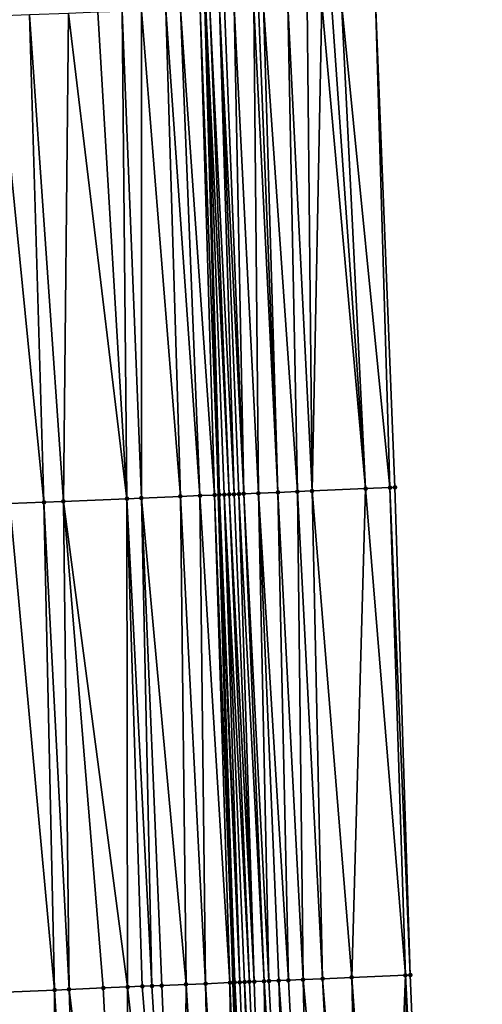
# Model space of a CAD drawing. Header units: feet. Extents: x 2004186 to 2014793, y 836912 to 864902.
# Tile 128 of 256: x 2010502 to 2010521, y 840869 to 840909. Entities that reach past the tile are written whole.
import ezdxf

# ---------------------------------------------------------------- set-up
doc = ezdxf.new("R2010")
doc.units = ezdxf.units.FT
doc.header["$LTSCALE"] = 100
doc.header["$MEASUREMENT"] = 0
for name, color, linetype, lineweight in [('EP_Travel Lane', 5, 'Continuous', 40), ('Road Shots', 4, 'Continuous', 200), ('Road X-Section', 30, 'Continuous', 13)]:
    doc.layers.add(name, color=color, linetype=linetype, lineweight=lineweight)
doc.layers.add('I-77 SB_MM21-27-Surface-Border', color=7, linetype='Continuous')
doc.layers.add('I-77 SB_MM21-27-Surface-TIN', color=7, linetype='Continuous')

msp = doc.modelspace()

# ---------------------------------------------------------------- linework, layer by layer
at = {"layer": 'EP_Travel Lane'}
msp.add_polyline3d([(2010514.248621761, 840770.0944817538, 341.8537248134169), (2010513.440760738, 840790.0728381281, 342.2741756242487), (2010512.759516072, 840810.0581280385, 342.6356686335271), (2010512.078292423, 840830.0428013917, 343.0310662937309), (2010511.397054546, 840850.0278921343, 343.3877137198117), (2010510.715790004, 840870.014219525, 343.7388656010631), (2010510.116580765, 840890.0022473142, 344.1311663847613), (2010509.601938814, 840909.9529684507, 344.4893131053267), (2010509.093621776, 840929.6584966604, 344.8691348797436), (2010508.577932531, 840949.649817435, 345.2315912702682), (2010508.062280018, 840969.640842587, 345.6001214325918), (2010507.681011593, 840989.6337119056, 345.970393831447), (2010507.436648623, 841009.6281005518, 346.3813562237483), (2010507.192284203, 841029.6226079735, 346.7690526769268), (2010506.947924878, 841049.6166984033, 347.1537764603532), (2010506.703551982, 841069.6115058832, 347.521280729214)], dxfattribs=at)
at = {"layer": 'I-77 SB_MM21-27-Surface-Border', "color": 3, "linetype": 'ByBlock', "lineweight": -2}
msp.add_polyline3d([(2010512.128104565, 841069.6901259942, 347.2845300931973), (2010513.002515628, 841049.7047184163, 346.8908977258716), (2010513.676939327, 841029.7170176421, 346.5023647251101), (2010514.151391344, 841009.7258813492, 346.0980640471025), (2010514.625855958, 840989.7338274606, 345.7093222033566), (2010515.100312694, 840969.7423473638, 345.3326745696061), (2010515.57476827, 840949.750951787, 344.9553579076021), (2010515.849250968, 840929.7562078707, 344.6037530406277), (2010516.556798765, 840910.2220829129, 344.2372921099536), (2010517.349802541, 840890.3085077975, 343.8440910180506), (2010517.980756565, 840870.321791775, 343.464139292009), (2010518.811620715, 840850.341393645, 343.0879204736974), (2010519.242744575, 840830.3464368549, 342.7303741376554), (2010519.673888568, 840810.35099594, 342.3565032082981), (2010519.505570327, 840790.3301531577, 342.0147424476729), (2010520.935766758, 840770.3782819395, 341.5722760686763)], dxfattribs=at)
at = {"layer": 'I-77 SB_MM21-27-Surface-TIN', "color": 128, "linetype": 'ByBlock', "lineweight": -2}
for points in [[(2010509.562029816, 840909.9514754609, 344.4879600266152), (2010509.36217395, 840909.9438838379, 344.4874656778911), (2010510.116580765, 840890.0022473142, 344.1311663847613)], [(2010509.562029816, 840909.9514754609, 344.4879600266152), (2010510.116580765, 840890.0022473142, 344.1311663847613), (2010509.601938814, 840909.9529684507, 344.4893131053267)], [(2010509.761890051, 840909.9589522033, 344.4947361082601), (2010509.601938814, 840909.9529684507, 344.4893131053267), (2010510.555905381, 840890.020423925, 344.1360039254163)], [(2010510.156246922, 840890.003897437, 344.131132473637), (2010509.601938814, 840909.9529684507, 344.4893131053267), (2010510.116580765, 840890.0022473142, 344.1311663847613)], [(2010510.555905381, 840890.020423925, 344.1360039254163), (2010509.601938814, 840909.9529684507, 344.4893131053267), (2010510.356078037, 840890.0121153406, 344.1359499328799)], [(2010510.356078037, 840890.0121153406, 344.1359499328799), (2010509.601938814, 840909.9529684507, 344.4893131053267), (2010510.156246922, 840890.003897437, 344.131132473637)], [(2010510.161602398, 840909.9741193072, 344.4966074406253), (2010509.761890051, 840909.9589522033, 344.4947361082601), (2010510.75572991, 840890.0288002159, 344.132501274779)], [(2010509.761890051, 840909.9589522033, 344.4947361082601), (2010510.555905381, 840890.020423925, 344.1360039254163), (2010510.75572991, 840890.0288002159, 344.132501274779)], [(2010510.361456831, 840909.9817486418, 344.4950396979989), (2010510.161602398, 840909.9741193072, 344.4966074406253), (2010511.155368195, 840890.0458118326, 344.1118888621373)], [(2010510.161602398, 840909.9741193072, 344.4966074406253), (2010510.95555055, 840890.0372700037, 344.1240872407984), (2010511.155368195, 840890.0458118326, 344.1118888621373)], [(2010510.161602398, 840909.9741193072, 344.4966074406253), (2010510.75572991, 840890.0288002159, 344.132501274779), (2010510.95555055, 840890.0372700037, 344.1240872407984)], [(2010510.76115524, 840909.9972822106, 344.47687255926), (2010510.361456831, 840909.9817486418, 344.4950396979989), (2010511.155368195, 840890.0458118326, 344.1118888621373)], [(2010511.560558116, 840910.0281900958, 344.4492462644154), (2010510.76115524, 840909.9972822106, 344.47687255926), (2010511.754829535, 840890.0712351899, 344.0859116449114)], [(2010510.76115524, 840909.9972822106, 344.47687255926), (2010511.155368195, 840890.0458118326, 344.1118888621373), (2010511.754829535, 840890.0712351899, 344.0859116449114)], [(2010511.76040798, 840910.0359395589, 344.4411098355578), (2010511.560558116, 840910.0281900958, 344.4492462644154), (2010512.554120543, 840890.1049112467, 344.0629240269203)], [(2010511.560558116, 840910.0281900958, 344.4492462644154), (2010511.754829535, 840890.0712351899, 344.0859116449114), (2010512.554120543, 840890.1049112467, 344.0629240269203)], [(2010511.960262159, 840910.0435755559, 344.4391777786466), (2010511.76040798, 840910.0359395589, 344.4411098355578), (2010512.554120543, 840890.1049112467, 344.0629240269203)], [(2010512.959510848, 840910.0823393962, 344.3975920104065), (2010511.960262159, 840910.0435755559, 344.4391777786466), (2010513.353401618, 840890.1388261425, 344.0273901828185)], [(2010511.960262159, 840910.0435755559, 344.4391777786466), (2010512.554120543, 840890.1049112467, 344.0629240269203), (2010513.353401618, 840890.1388261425, 344.0273901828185)], [(2010513.75890551, 840910.1134632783, 344.3581549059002), (2010512.959510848, 840910.0823393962, 344.3975920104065), (2010513.952858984, 840890.1643450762, 343.9963923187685)], [(2010512.959510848, 840910.0823393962, 344.3975920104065), (2010513.353401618, 840890.1388261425, 344.0273901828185), (2010513.952858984, 840890.1643450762, 343.9963923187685)], [(2010514.358453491, 840910.1367540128, 344.3314301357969), (2010513.75890551, 840910.1134632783, 344.3581549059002), (2010513.952858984, 840890.1643450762, 343.9963923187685)], [(2010514.358453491, 840910.1367540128, 344.3314301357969), (2010513.952858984, 840890.1643450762, 343.9963923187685), (2010516.150882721, 840890.257592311, 343.8996580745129)], [(2010514.758154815, 840910.1522109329, 344.3174541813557), (2010514.358453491, 840910.1367540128, 344.3314301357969), (2010516.150882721, 840890.257592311, 343.8996580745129)], [(2010515.157852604, 840910.167760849, 344.2983931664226), (2010514.758154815, 840910.1522109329, 344.3174541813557), (2010516.150882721, 840890.257592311, 343.8996580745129)], [(2010515.157852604, 840910.167760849, 344.2983931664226), (2010517.14998161, 840890.3000450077, 343.8521374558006), (2010516.556798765, 840910.2220829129, 344.2372921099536)], [(2010515.157852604, 840910.167760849, 344.2983931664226), (2010516.150882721, 840890.257592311, 343.8996580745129), (2010517.14998161, 840890.3000450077, 343.8521374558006)], [(2010516.556798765, 840910.2220829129, 344.2372921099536), (2010517.14998161, 840890.3000450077, 343.8521374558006), (2010517.349802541, 840890.3085077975, 343.8440910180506)], [(2010502.36733376, 840909.6751496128, 344.6357045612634), (2010500.968360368, 840909.6215435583, 344.6576538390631), (2010502.962587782, 840889.701776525, 344.287402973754)], [(2010500.968360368, 840909.6215435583, 344.6576538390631), (2010501.563810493, 840889.6432769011, 344.3048607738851), (2010502.962587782, 840889.701776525, 344.287402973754)], [(2010503.966161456, 840909.7363883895, 344.6120023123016), (2010502.36733376, 840909.6751496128, 344.6357045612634), (2010503.761885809, 840889.7352837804, 344.2732825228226)], [(2010502.36733376, 840909.6751496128, 344.6357045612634), (2010502.962587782, 840889.701776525, 344.287402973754), (2010503.761885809, 840889.7352837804, 344.2732825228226)], [(2010503.966161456, 840909.7363883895, 344.6120023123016), (2010503.761885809, 840889.7352837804, 344.2732825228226), (2010506.359597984, 840889.8443365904, 344.2192893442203)], [(2010505.165278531, 840909.7824146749, 344.5889105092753), (2010503.966161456, 840909.7363883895, 344.6120023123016), (2010506.359597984, 840889.8443365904, 344.2192893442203)], [(2010506.164540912, 840909.8208185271, 344.5670090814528), (2010505.165278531, 840909.7824146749, 344.5889105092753), (2010506.359597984, 840889.8443365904, 344.2192893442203)], [(2010506.96395323, 840909.8514781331, 344.5529588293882), (2010506.164540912, 840909.8208185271, 344.5670090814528), (2010506.959068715, 840889.8695341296, 344.2051743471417)], [(2010506.164540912, 840909.8208185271, 344.5670090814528), (2010506.359597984, 840889.8443365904, 344.2192893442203), (2010506.959068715, 840889.8695341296, 344.2051743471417)], [(2010506.96395323, 840909.8514781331, 344.5529588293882), (2010506.959068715, 840889.8695341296, 344.2051743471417), (2010508.557661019, 840889.9366388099, 344.172196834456)], [(2010507.963213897, 840909.889927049, 344.5285932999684), (2010506.96395323, 840909.8514781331, 344.5529588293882), (2010508.557661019, 840889.9366388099, 344.172196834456)], [(2010508.562772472, 840909.9129391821, 344.5171026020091), (2010507.963213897, 840909.889927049, 344.5285932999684), (2010509.356953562, 840889.9702779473, 344.1511486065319)], [(2010507.963213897, 840909.889927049, 344.5285932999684), (2010508.557661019, 840889.9366388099, 344.172196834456), (2010509.356953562, 840889.9702779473, 344.1511486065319)], [(2010509.36217395, 840909.9438838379, 344.4874656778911), (2010508.562772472, 840909.9129391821, 344.5171026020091), (2010509.956419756, 840889.9955845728, 344.1313033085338)], [(2010508.562772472, 840909.9129391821, 344.5171026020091), (2010509.356953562, 840889.9702779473, 344.1511486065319), (2010509.956419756, 840889.9955845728, 344.1313033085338)], [(2010509.36217395, 840909.9438838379, 344.4874656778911), (2010509.956419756, 840889.9955845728, 344.1313033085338), (2010510.116580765, 840890.0022473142, 344.1311663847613)], [(2010515.582913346, 840870.2200468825, 343.5663204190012), (2010516.150882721, 840890.257592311, 343.8996580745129), (2010513.952858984, 840890.1643450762, 343.9963923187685)], [(2010517.780935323, 840870.3133364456, 343.471475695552), (2010516.150882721, 840890.257592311, 343.8996580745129), (2010515.582913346, 840870.2200468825, 343.5663204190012)], [(2010517.780935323, 840870.3133364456, 343.471475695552), (2010517.14998161, 840890.3000450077, 343.8521374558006), (2010516.150882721, 840890.257592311, 343.8996580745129)], [(2010517.14998161, 840890.3000450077, 343.8521374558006), (2010517.980756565, 840870.321791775, 343.464139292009), (2010517.349802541, 840890.3085077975, 343.8440910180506)], [(2010517.780935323, 840870.3133364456, 343.471475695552), (2010517.980756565, 840870.321791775, 343.464139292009), (2010517.14998161, 840890.3000450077, 343.8521374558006)], [(2010506.391080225, 840869.8324483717, 343.8359965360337), (2010506.359597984, 840889.8443365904, 344.2192893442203), (2010503.761885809, 840889.7352837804, 344.2732825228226)], [(2010507.390199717, 840869.8744055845, 343.8153968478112), (2010506.959068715, 840889.8695341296, 344.2051743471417), (2010506.359597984, 840889.8443365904, 344.2192893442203)], [(2010507.390199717, 840869.8744055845, 343.8153968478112), (2010506.359597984, 840889.8443365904, 344.2192893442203), (2010506.990553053, 840869.8575954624, 343.8250080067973)], [(2010506.990553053, 840869.8575954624, 343.8250080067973), (2010506.359597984, 840889.8443365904, 344.2192893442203), (2010506.391080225, 840869.8324483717, 343.8359965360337)], [(2010508.78897232, 840869.9330179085, 343.7929902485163), (2010508.557661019, 840889.9366388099, 344.172196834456), (2010506.959068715, 840889.8695341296, 344.2051743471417)], [(2010508.78897232, 840869.9330179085, 343.7929902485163), (2010506.959068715, 840889.8695341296, 344.2051743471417), (2010507.789850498, 840869.8911167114, 343.8107697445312)], [(2010507.789850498, 840869.8911167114, 343.8107697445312), (2010506.959068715, 840889.8695341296, 344.2051743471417), (2010507.390199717, 840869.8744055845, 343.8153968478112)], [(2010509.588264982, 840869.9666541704, 343.7729615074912), (2010509.356953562, 840889.9702779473, 344.1511486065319), (2010508.557661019, 840889.9366388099, 344.172196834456)], [(2010509.588264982, 840869.9666541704, 343.7729615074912), (2010508.557661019, 840889.9366388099, 344.172196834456), (2010508.78897232, 840869.9330179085, 343.7929902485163)], [(2010510.58737418, 840870.0088589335, 343.7398985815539), (2010509.956419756, 840889.9955845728, 344.1313033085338), (2010509.356953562, 840889.9702779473, 344.1511486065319)], [(2010510.58737418, 840870.0088589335, 343.7398985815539), (2010509.356953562, 840889.9702779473, 344.1511486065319), (2010509.588264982, 840869.9666541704, 343.7729615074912)], [(2010509.956419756, 840889.9955845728, 344.1313033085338), (2010510.715790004, 840870.014219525, 343.7388656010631), (2010510.116580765, 840890.0022473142, 344.1311663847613)], [(2010510.58737418, 840870.0088589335, 343.7398985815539), (2010510.715790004, 840870.014219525, 343.7388656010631), (2010509.956419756, 840889.9955845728, 344.1313033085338)], [(2010510.987029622, 840870.0254579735, 343.7409146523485), (2010510.156246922, 840890.003897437, 344.131132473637), (2010510.116580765, 840890.0022473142, 344.1311663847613)], [(2010510.787200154, 840870.0172004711, 343.7382911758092), (2010510.116580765, 840890.0022473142, 344.1311663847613), (2010510.715790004, 840870.014219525, 343.7388656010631)], [(2010510.987029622, 840870.0254579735, 343.7409146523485), (2010510.116580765, 840890.0022473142, 344.1311663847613), (2010510.787200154, 840870.0172004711, 343.7382911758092)], [(2010510.987029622, 840870.0254579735, 343.7409146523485), (2010510.356078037, 840890.0121153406, 344.1359499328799), (2010510.156246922, 840890.003897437, 344.131132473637)], [(2010511.386680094, 840870.0421765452, 343.7359127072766), (2010510.555905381, 840890.020423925, 344.1360039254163), (2010510.356078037, 840890.0121153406, 344.1359499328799)], [(2010511.386680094, 840870.0421765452, 343.7359127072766), (2010510.356078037, 840890.0121153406, 344.1359499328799), (2010511.186856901, 840870.0337681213, 343.7408875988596)], [(2010511.186856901, 840870.0337681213, 343.7408875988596), (2010510.356078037, 840890.0121153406, 344.1359499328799), (2010510.987029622, 840870.0254579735, 343.7409146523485)], [(2010511.586501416, 840870.0506299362, 343.7286739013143), (2010510.75572991, 840890.0288002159, 344.132501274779), (2010510.555905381, 840890.020423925, 344.1360039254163)], [(2010511.586501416, 840870.0506299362, 343.7286739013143), (2010510.555905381, 840890.020423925, 344.1360039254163), (2010511.386680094, 840870.0421765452, 343.7359127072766)], [(2010511.586501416, 840870.0506299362, 343.7286739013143), (2010510.95555055, 840890.0372700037, 344.1240872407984), (2010510.75572991, 840890.0288002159, 344.132501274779)], [(2010511.986140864, 840870.0676135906, 343.7103260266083), (2010511.155368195, 840890.0458118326, 344.1118888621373), (2010510.95555055, 840890.0372700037, 344.1240872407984)], [(2010511.986140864, 840870.0676135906, 343.7103260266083), (2010510.95555055, 840890.0372700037, 344.1240872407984), (2010511.586501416, 840870.0506299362, 343.7286739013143)], [(2010512.185962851, 840870.0760509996, 343.703891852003), (2010511.754829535, 840890.0712351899, 344.0859116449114), (2010511.155368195, 840890.0458118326, 344.1118888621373)], [(2010512.185962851, 840870.0760509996, 343.703891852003), (2010511.155368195, 840890.0458118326, 344.1118888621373), (2010511.986140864, 840870.0676135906, 343.7103260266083)], [(2010512.985251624, 840870.1097807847, 343.6791545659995), (2010512.554120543, 840890.1049112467, 344.0629240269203), (2010511.754829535, 840890.0712351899, 344.0859116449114)], [(2010512.985251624, 840870.1097807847, 343.6791545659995), (2010511.754829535, 840890.0712351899, 344.0859116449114), (2010512.58560979, 840870.0928545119, 343.6946134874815)], [(2010512.58560979, 840870.0928545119, 343.6946134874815), (2010511.754829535, 840890.0712351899, 344.0859116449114), (2010512.185962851, 840870.0760509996, 343.703891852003)], [(2010513.584712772, 840870.1352087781, 343.6540236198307), (2010513.353401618, 840890.1388261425, 344.0273901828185), (2010512.554120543, 840890.1049112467, 344.0629240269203)], [(2010513.584712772, 840870.1352087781, 343.6540236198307), (2010512.554120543, 840890.1049112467, 344.0629240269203), (2010512.985251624, 840870.1097807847, 343.6791545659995)], [(2010514.383989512, 840870.1692279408, 343.6147172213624), (2010513.952858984, 840890.1643450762, 343.9963923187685), (2010513.353401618, 840890.1388261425, 344.0273901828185)], [(2010514.383989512, 840870.1692279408, 343.6147172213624), (2010513.353401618, 840890.1388261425, 344.0273901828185), (2010513.584712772, 840870.1352087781, 343.6540236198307)], [(2010515.582913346, 840870.2200468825, 343.5663204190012), (2010513.952858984, 840890.1643450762, 343.9963923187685), (2010514.383989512, 840870.1692279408, 343.6147172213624)], [(2010503.39371949, 840869.7066310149, 343.895062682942), (2010501.563810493, 840889.6432769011, 344.3048607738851), (2010501.395473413, 840869.622887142, 343.9276753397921)], [(2010503.39371949, 840869.7066310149, 343.895062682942), (2010502.962587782, 840889.701776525, 344.287402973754), (2010501.563810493, 840889.6432769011, 344.3048607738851)], [(2010503.993194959, 840869.7317146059, 343.8872711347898), (2010503.761885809, 840889.7352837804, 344.2732825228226), (2010502.962587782, 840889.701776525, 344.287402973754)], [(2010503.993194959, 840869.7317146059, 343.8872711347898), (2010502.962587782, 840889.701776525, 344.287402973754), (2010503.39371949, 840869.7066310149, 343.895062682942)], [(2010506.391080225, 840869.8324483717, 343.8359965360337), (2010503.761885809, 840889.7352837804, 344.2732825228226), (2010505.391963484, 840869.7904249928, 343.8599274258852)], [(2010505.391963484, 840869.7904249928, 343.8599274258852), (2010503.761885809, 840889.7352837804, 344.2732825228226), (2010503.993194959, 840869.7317146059, 343.8872711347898)], [(2010510.58737418, 840870.0088589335, 343.7398985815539), (2010509.588264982, 840869.9666541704, 343.7729615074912), (2010510.818752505, 840850.0036262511, 343.4003320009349)], [(2010510.58737418, 840870.0088589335, 343.7398985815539), (2010511.397054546, 840850.0278921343, 343.3877137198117), (2010510.715790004, 840870.014219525, 343.7388656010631)], [(2010510.58737418, 840870.0088589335, 343.7398985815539), (2010511.218399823, 840850.0204206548, 343.3901649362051), (2010511.397054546, 840850.0278921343, 343.3877137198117)], [(2010510.58737418, 840870.0088589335, 343.7398985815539), (2010510.818752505, 840850.0036262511, 343.4003320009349), (2010511.218399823, 840850.0204206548, 343.3901649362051)], [(2010510.787200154, 840870.0172004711, 343.7382911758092), (2010510.715790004, 840870.014219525, 343.7388656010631), (2010511.397054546, 840850.0278921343, 343.3877137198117)], [(2010510.987029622, 840870.0254579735, 343.7409146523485), (2010510.787200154, 840870.0172004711, 343.7382911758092), (2010511.817875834, 840850.0454912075, 343.3819398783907)], [(2010510.787200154, 840870.0172004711, 343.7382911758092), (2010511.397054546, 840850.0278921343, 343.3877137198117), (2010511.817875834, 840850.0454912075, 343.3819398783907)], [(2010511.186856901, 840870.0337681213, 343.7408875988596), (2010510.987029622, 840870.0254579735, 343.7409146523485), (2010511.817875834, 840850.0454912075, 343.3819398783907)], [(2010511.386680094, 840870.0421765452, 343.7359127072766), (2010511.186856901, 840870.0337681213, 343.7408875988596), (2010512.21751936, 840850.062376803, 343.3664803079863)], [(2010511.186856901, 840870.0337681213, 343.7408875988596), (2010511.817875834, 840850.0454912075, 343.3819398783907), (2010512.21751936, 840850.062376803, 343.3664803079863)], [(2010511.586501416, 840870.0506299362, 343.7286739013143), (2010511.386680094, 840870.0421765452, 343.7359127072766), (2010512.21751936, 840850.062376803, 343.3664803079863)], [(2010511.986140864, 840870.0676135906, 343.7103260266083), (2010511.586501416, 840870.0506299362, 343.7286739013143), (2010512.21751936, 840850.062376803, 343.3664803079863)], [(2010512.185962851, 840870.0760509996, 343.703891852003), (2010511.986140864, 840870.0676135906, 343.7103260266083), (2010513.216624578, 840850.1046772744, 343.3228121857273)], [(2010511.986140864, 840870.0676135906, 343.7103260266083), (2010512.21751936, 840850.062376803, 343.3664803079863), (2010513.216624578, 840850.1046772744, 343.3228121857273)], [(2010512.58560979, 840870.0928545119, 343.6946134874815), (2010512.185962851, 840870.0760509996, 343.703891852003), (2010513.216624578, 840850.1046772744, 343.3228121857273)], [(2010512.985251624, 840870.1097807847, 343.6791545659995), (2010512.58560979, 840870.0928545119, 343.6946134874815), (2010514.015910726, 840850.1384701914, 343.2906321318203)], [(2010512.58560979, 840870.0928545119, 343.6946134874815), (2010513.216624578, 840850.1046772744, 343.3228121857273), (2010514.015910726, 840850.1384701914, 343.2906321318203)], [(2010513.584712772, 840870.1352087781, 343.6540236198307), (2010512.985251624, 840870.1097807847, 343.6791545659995), (2010514.015910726, 840850.1384701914, 343.2906321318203)], [(2010514.383989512, 840870.1692279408, 343.6147172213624), (2010513.584712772, 840870.1352087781, 343.6540236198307), (2010515.414658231, 840850.1976860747, 343.2297739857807)], [(2010513.584712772, 840870.1352087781, 343.6540236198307), (2010514.015910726, 840850.1384701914, 343.2906321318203), (2010515.414658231, 840850.1976860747, 343.2297739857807)], [(2010515.582913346, 840870.2200468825, 343.5663204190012), (2010514.383989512, 840870.1692279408, 343.6147172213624), (2010516.014123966, 840850.2230037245, 343.2072081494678)], [(2010514.383989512, 840870.1692279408, 343.6147172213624), (2010515.414658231, 840850.1976860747, 343.2297739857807), (2010516.014123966, 840850.2230037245, 343.2072081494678)], [(2010517.780935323, 840870.3133364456, 343.471475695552), (2010515.582913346, 840870.2200468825, 343.5663204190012), (2010517.013229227, 840850.265303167, 343.163599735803)], [(2010515.582913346, 840870.2200468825, 343.5663204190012), (2010516.014123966, 840850.2230037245, 343.2072081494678), (2010517.013229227, 840850.265303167, 343.163599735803)], [(2010517.780935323, 840870.3133364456, 343.471475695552), (2010517.013229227, 840850.265303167, 343.163599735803), (2010518.212155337, 840850.316067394, 343.1109854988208)], [(2010517.780935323, 840870.3133364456, 343.471475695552), (2010518.811620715, 840850.341393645, 343.0879204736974), (2010517.980756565, 840870.321791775, 343.464139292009)], [(2010517.780935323, 840870.3133364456, 343.471475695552), (2010518.212155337, 840850.316067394, 343.1109854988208), (2010518.811620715, 840850.341393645, 343.0879204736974)], [(2010501.395473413, 840869.622887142, 343.9276753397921), (2010501.027342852, 840849.593374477, 343.5791356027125), (2010503.425241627, 840849.6937833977, 343.5388815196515)], [(2010503.39371949, 840869.7066310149, 343.895062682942), (2010501.395473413, 840869.622887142, 343.9276753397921), (2010503.425241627, 840849.6937833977, 343.5388815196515)], [(2010503.993194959, 840869.7317146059, 343.8872711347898), (2010503.39371949, 840869.7066310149, 343.895062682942), (2010504.624191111, 840849.7439855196, 343.518890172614)], [(2010503.39371949, 840869.7066310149, 343.895062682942), (2010503.425241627, 840849.6937833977, 343.5388815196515), (2010504.624191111, 840849.7439855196, 343.518890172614)], [(2010505.391963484, 840869.7904249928, 343.8599274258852), (2010503.993194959, 840869.7317146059, 343.8872711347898), (2010506.422610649, 840849.8194014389, 343.4823602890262)], [(2010503.993194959, 840869.7317146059, 343.8872711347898), (2010504.624191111, 840849.7439855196, 343.518890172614), (2010506.422610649, 840849.8194014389, 343.4823602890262)], [(2010506.391080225, 840869.8324483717, 343.8359965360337), (2010505.391963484, 840869.7904249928, 343.8599274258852), (2010506.422610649, 840849.8194014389, 343.4823602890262)], [(2010506.990553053, 840869.8575954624, 343.8250080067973), (2010506.391080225, 840869.8324483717, 343.8359965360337), (2010508.620680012, 840849.9115514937, 343.4391611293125)], [(2010506.391080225, 840869.8324483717, 343.8359965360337), (2010506.422610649, 840849.8194014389, 343.4823602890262), (2010508.620680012, 840849.9115514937, 343.4391611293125)], [(2010507.390199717, 840869.8744055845, 343.8153968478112), (2010506.990553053, 840869.8575954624, 343.8250080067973), (2010508.620680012, 840849.9115514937, 343.4391611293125)], [(2010507.789850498, 840869.8911167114, 343.8107697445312), (2010507.390199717, 840869.8744055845, 343.8153968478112), (2010508.620680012, 840849.9115514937, 343.4391611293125)], [(2010508.78897232, 840869.9330179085, 343.7929902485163), (2010507.789850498, 840869.8911167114, 343.8107697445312), (2010508.620680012, 840849.9115514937, 343.4391611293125)], [(2010508.78897232, 840869.9330179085, 343.7929902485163), (2010508.620680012, 840849.9115514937, 343.4391611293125), (2010510.01945263, 840849.9701634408, 343.4133536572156)], [(2010509.588264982, 840869.9666541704, 343.7729615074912), (2010508.78897232, 840869.9330179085, 343.7929902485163), (2010510.01945263, 840849.9701634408, 343.4133536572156)], [(2010509.588264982, 840869.9666541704, 343.7729615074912), (2010510.01945263, 840849.9701634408, 343.4133536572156), (2010510.818752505, 840850.0036262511, 343.4003320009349)]]:
    msp.add_3dface(points, dxfattribs=at)
at = {"layer": 'Road Shots', "lineweight": 100}
for p in [(2010516.150882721, 840890.257592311, 343.8996580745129), (2010517.14998161, 840890.3000450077, 343.8521374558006), (2010517.349802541, 840890.3085077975, 343.8440910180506), (2010506.359597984, 840889.8443365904, 344.2192893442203), (2010506.959068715, 840889.8695341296, 344.2051743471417), (2010508.557661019, 840889.9366388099, 344.172196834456), (2010509.356953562, 840889.9702779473, 344.1511486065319), (2010509.956419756, 840889.9955845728, 344.1313033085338), (2010510.156246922, 840890.003897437, 344.131132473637), (2010510.356078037, 840890.0121153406, 344.1359499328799), (2010510.555905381, 840890.020423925, 344.1360039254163), (2010510.75572991, 840890.0288002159, 344.132501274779), (2010510.95555055, 840890.0372700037, 344.1240872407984), (2010511.155368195, 840890.0458118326, 344.1118888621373), (2010511.754829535, 840890.0712351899, 344.0859116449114), (2010512.554120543, 840890.1049112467, 344.0629240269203), (2010513.353401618, 840890.1388261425, 344.0273901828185), (2010513.952858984, 840890.1643450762, 343.9963923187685), (2010502.962587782, 840889.701776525, 344.287402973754), (2010503.761885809, 840889.7352837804, 344.2732825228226), (2010510.58737418, 840870.0088589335, 343.7398985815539), (2010510.787200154, 840870.0172004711, 343.7382911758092), (2010510.987029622, 840870.0254579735, 343.7409146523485), (2010511.186856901, 840870.0337681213, 343.7408875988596), (2010511.386680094, 840870.0421765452, 343.7359127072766), (2010511.586501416, 840870.0506299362, 343.7286739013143), (2010511.986140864, 840870.0676135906, 343.7103260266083), (2010512.185962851, 840870.0760509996, 343.703891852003), (2010512.58560979, 840870.0928545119, 343.6946134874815), (2010512.985251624, 840870.1097807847, 343.6791545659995), (2010513.584712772, 840870.1352087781, 343.6540236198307), (2010514.383989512, 840870.1692279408, 343.6147172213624), (2010515.582913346, 840870.2200468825, 343.5663204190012), (2010517.780935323, 840870.3133364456, 343.471475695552), (2010517.980756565, 840870.321791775, 343.464139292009), (2010503.39371949, 840869.7066310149, 343.895062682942), (2010503.993194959, 840869.7317146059, 343.8872711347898), (2010505.391963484, 840869.7904249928, 343.8599274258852), (2010506.391080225, 840869.8324483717, 343.8359965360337), (2010506.990553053, 840869.8575954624, 343.8250080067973), (2010507.390199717, 840869.8744055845, 343.8153968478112), (2010507.789850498, 840869.8911167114, 343.8107697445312), (2010508.78897232, 840869.9330179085, 343.7929902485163), (2010509.588264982, 840869.9666541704, 343.7729615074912)]:
    msp.add_point(p, dxfattribs=at)
at = {"layer": 'Road X-Section', "extrusion": (-0.03799695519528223, 0.9991103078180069, 0.01829820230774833), "elevation": 763774.8622281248, "flags": 128}
msp.add_lwpolyline([(-2040973.564288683, -13632.90066081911), (-2040975.164288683, -13632.91558495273), (-2040975.364288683, -13632.91907577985), (-2040975.764288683, -13632.9221487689), (-2040976.164288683, -13632.92973452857), (-2040976.764288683, -13632.93565261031), (-2040977.164288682, -13632.94128979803), (-2040977.364288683, -13632.94051915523), (-2040977.564288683, -13632.94341412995), (-2040977.764288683, -13632.95028514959), (-2040977.964288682, -13632.96029316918), (-2040978.164288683, -13632.9673559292), (-2040978.364288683, -13632.96186713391), (-2040978.564288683, -13632.95434785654), (-2040979.164288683, -13632.94937612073), (-2040979.364288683, -13632.94626501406), (-2040979.564288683, -13632.94683765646), (-2040980.364288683, -13632.96050713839), (-2040981.164288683, -13632.96836874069), (-2040982.764288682, -13632.99533797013), (-2040983.364288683, -13633.00188468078), (-2040984.564288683, -13633.01992682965), (-2040985.164288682, -13633.03077733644), (-2040985.764288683, -13633.03528416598), (-2040988.764288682, -13633.06046025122), (-2040989.164288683, -13633.06237745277), (-2040990.164288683, -13633.0616144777), (-2040990.564288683, -13633.0692065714), (-2040990.964288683, -13633.07350496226), (-2040991.364288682, -13633.075743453), (-2040991.964288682, -13633.08245422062), (-2040992.764288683, -13633.10005975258), (-2040993.764288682, -13633.12326971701), (-2040994.964288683, -13633.14049612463), (-2040996.564288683, -13633.1698578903), (-2040997.564288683, -13633.18948464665), (-2040998.964288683, -13633.21365986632), (-2041000.764288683, -13633.24155652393), (-2041002.164288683, -13633.26359892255), (-2041002.364288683, -13633.27000964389), (-2041002.964288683, -13633.27560665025), (-2041003.164288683, -13633.28067117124), (-2041003.764288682, -13633.29098619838), (-2041004.364288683, -13633.3054335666), (-2041005.964288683, -13633.33186863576), (-2041007.364288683, -13633.35382158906), (-2041008.964288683, -13633.37752780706), (-2041010.164288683, -13633.40062347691), (-2041011.164288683, -13633.42252857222), (-2041011.964288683, -13633.43658117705), (-2041012.964288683, -13633.46095078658), (-2041013.564288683, -13633.4724434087), (-2041014.364288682, -13633.50208529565), (-2041014.564288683, -13633.50159086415), (-2041014.764288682, -13633.49481364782), (-2041015.164288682, -13633.49294200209), (-2041015.364288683, -13633.49451000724), (-2041015.764288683, -13633.51268018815), (-2041016.564288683, -13633.54031110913), (-2041016.764288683, -13633.54844890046), (-2041016.964288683, -13633.5503812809), (-2041017.964288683, -13633.59197401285), (-2041018.764288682, -13633.63141772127), (-2041019.364288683, -13633.65814696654), (-2041019.764288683, -13633.67212526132), (-2041020.164288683, -13633.6911894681), (-2041021.564288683, -13633.75230075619)], dxfattribs=at)
at = {"layer": 'Road X-Section', "extrusion": (-0.04154052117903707, 0.9989552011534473, 0.01904970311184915), "elevation": 756500.3588609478, "flags": 128}
msp.add_lwpolyline([(-2043670.84265633, -14068.93743780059), (-2043671.64265633, -14068.94624779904), (-2043672.242656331, -14068.94775307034), (-2043672.44265633, -14068.95059994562), (-2043672.842656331, -14068.96056294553), (-2043673.04265633, -14068.9626951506), (-2043673.64265633, -14068.96284891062), (-2043674.242656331, -14068.96855439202), (-2043674.44265633, -14068.97298581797), (-2043674.842656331, -14068.98974935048), (-2043675.04265633, -14068.99195140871), (-2043675.242656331, -14068.98844295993), (-2043675.44265633, -14068.98289457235), (-2043675.64265633, -14068.98021743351), (-2043676.44265633, -14068.98248792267), (-2043677.64265633, -14068.99910779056), (-2043678.24265633, -14069.00553865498), (-2043679.24265633, -14069.02423210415), (-2043681.84265633, -14069.05771210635), (-2043682.442656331, -14069.06673794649), (-2043683.84265633, -14069.07683164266), (-2043684.44265633, -14069.0847109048), (-2043685.04265633, -14069.0859359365), (-2043686.042656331, -14069.09415851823), (-2043686.642656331, -14069.10331952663), (-2043687.242656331, -14069.1201927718), (-2043687.44265633, -14069.12311083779), (-2043687.64265633, -14069.12269142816), (-2043688.44265633, -14069.12891740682), (-2043688.842656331, -14069.13024854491), (-2043689.44265633, -14069.13878298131), (-2043690.04265633, -14069.14956698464), (-2043690.84265633, -14069.16042486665), (-2043692.04265633, -14069.1864060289), (-2043692.84265633, -14069.19538126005), (-2043693.64265633, -14069.20566707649), (-2043695.042656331, -14069.23008677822), (-2043696.242656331, -14069.2461836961), (-2043697.24265633, -14069.26253853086), (-2043698.84265633, -14069.27592493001), (-2043699.04265633, -14069.27953244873), (-2043699.242656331, -14069.27971603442), (-2043699.642656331, -14069.28652082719), (-2043700.24265633, -14069.3003982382), (-2043701.64265633, -14069.33374502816), (-2043702.84265633, -14069.3554337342), (-2043704.242656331, -14069.37289470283), (-2043705.04265633, -14069.38701771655), (-2043707.64265633, -14069.44102069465), (-2043708.242656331, -14069.45513825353), (-2043709.842656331, -14069.48812175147), (-2043710.642656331, -14069.50917379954), (-2043711.24265633, -14069.52902269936), (-2043711.442656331, -14069.52919356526), (-2043711.64265633, -14069.52437523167), (-2043711.842656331, -14069.52432122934), (-2043712.04265633, -14069.52782451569), (-2043712.24265633, -14069.53624007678), (-2043712.44265633, -14069.54844066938), (-2043713.04265633, -14069.57442260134), (-2043713.842656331, -14069.59741439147), (-2043714.64265633, -14069.63295468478), (-2043715.24265633, -14069.66395817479), (-2043717.44265633, -14069.76070997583), (-2043718.442656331, -14069.80823921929), (-2043718.64265633, -14069.81628711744)], dxfattribs=at)
at = {"layer": 'Road X-Section', "extrusion": (-0.04153984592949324, 0.9989391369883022, 0.01987565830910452), "elevation": 756468.4929865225, "flags": 128}
msp.add_lwpolyline([(-2043670.837183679, -14693.86599116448), (-2043671.437183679, -14693.87299827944), (-2043672.037183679, -14693.87644526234), (-2043672.237183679, -14693.8790027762), (-2043672.837183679, -14693.8920541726), (-2043673.837183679, -14693.90206493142), (-2043674.03718368, -14693.90615724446), (-2043674.237183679, -14693.91396268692), (-2043674.637183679, -14693.93270136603), (-2043674.837183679, -14693.9349519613), (-2043675.237183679, -14693.9291611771), (-2043675.83718368, -14693.91981289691), (-2043676.237183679, -14693.9166585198), (-2043676.637183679, -14693.92160776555), (-2043677.637183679, -14693.93953236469), (-2043678.43718368, -14693.94887778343), (-2043679.637183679, -14693.97048500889), (-2043680.43718368, -14693.98021654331), (-2043682.037183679, -14694.00665907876), (-2043684.037183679, -14694.0250755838), (-2043684.837183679, -14694.03163901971), (-2043685.43718368, -14694.03567574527), (-2043685.837183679, -14694.0382011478), (-2043686.837183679, -14694.05472864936), (-2043687.237183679, -14694.06228284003), (-2043688.43718368, -14694.0674471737), (-2043690.237183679, -14694.09873367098), (-2043690.837183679, -14694.10845579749), (-2043691.037183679, -14694.10924578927), (-2043691.637183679, -14694.11806567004), (-2043692.237183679, -14694.13057330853), (-2043693.037183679, -14694.13966684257), (-2043694.837183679, -14694.16984752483), (-2043695.637183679, -14694.17978287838), (-2043696.637183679, -14694.19647402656), (-2043697.237183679, -14694.20689866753), (-2043698.037183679, -14694.21398638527), (-2043698.637183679, -14694.2215472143), (-2043699.237183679, -14694.23273519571), (-2043699.637183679, -14694.23784030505), (-2043701.037183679, -14694.26744936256), (-2043701.837183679, -14694.28432778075), (-2043703.837183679, -14694.31694688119), (-2043704.437183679, -14694.3247399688), (-2043705.837183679, -14694.35208908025), (-2043706.83718368, -14694.37602469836), (-2043707.437183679, -14694.3870153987), (-2043707.837183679, -14694.39662845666), (-2043708.237183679, -14694.40125647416), (-2043709.237183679, -14694.41903948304), (-2043710.037183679, -14694.43907218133), (-2043711.037183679, -14694.47214163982), (-2043711.237183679, -14694.47374936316), (-2043711.437183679, -14694.47112536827), (-2043711.637183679, -14694.4711524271), (-2043711.83718368, -14694.47612830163), (-2043712.037183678, -14694.48336853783), (-2043712.437183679, -14694.5017200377), (-2043712.637183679, -14694.50815548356), (-2043713.037183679, -14694.51743568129), (-2043713.437183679, -14694.53289765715), (-2043714.037183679, -14694.55803356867), (-2043714.837183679, -14694.59734773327), (-2043716.037183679, -14694.64575409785), (-2043718.237183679, -14694.74061756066), (-2043718.437183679, -14694.74795541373)], dxfattribs=at)

doc.saveas('drawing.dxf')
